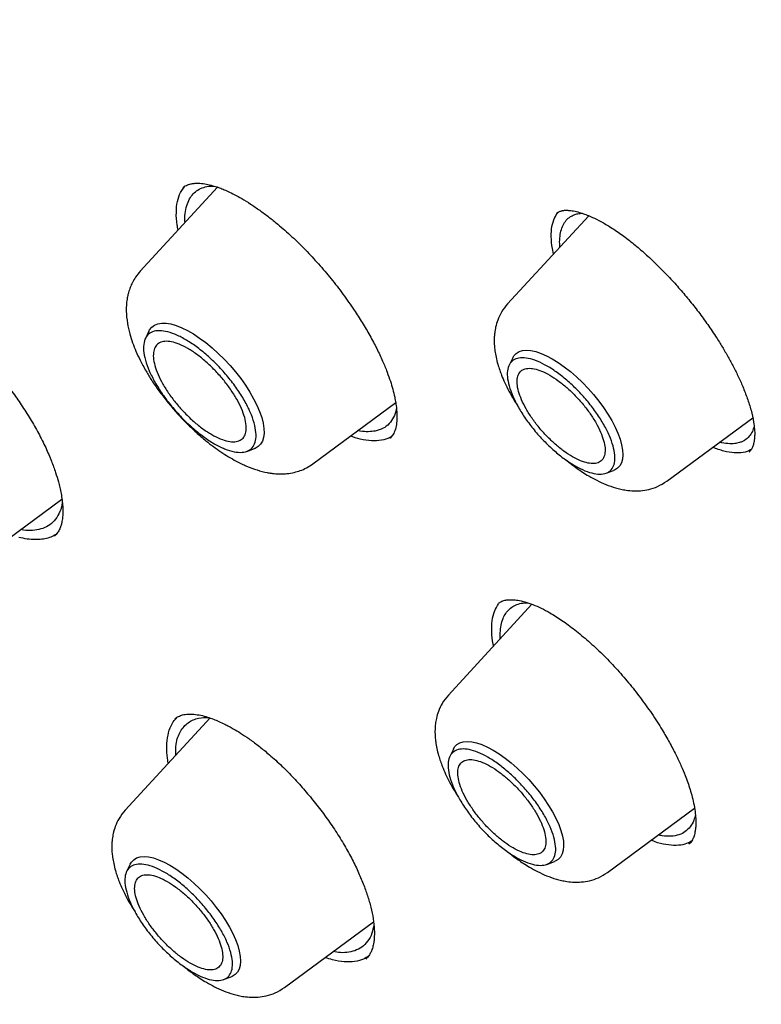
# Model space of a CAD drawing. Header units: millimetres. Extents: x 8 to 955, y 12 to 2039.
# Tile 35 of 116: x 738 to 750, y 762 to 777. Entities that reach past the tile are written whole.
import ezdxf

# ---------------------------------------------------------------- set-up
doc = ezdxf.new("R2010")
doc.units = ezdxf.units.MM

msp = doc.modelspace()

# ---------------------------------------------------------------- linework, layer by layer
at = {"color": 7, "linetype": 'Continuous', "lineweight": 30}
for p, q in [((741.398, 774.055), (740.241, 772.798)), ((740.844, 773.978), (740.908, 774.07)), ((740.881, 774.047), (740.891, 774.053)), ((746.473, 773.661), (746.476, 773.663)), ((746.949, 773.628), (745.736, 772.311)), ((746.424, 773.058), (746.406, 773.137)), ((740.372, 771.904), (740.318, 771.793)), ((745.812, 771.503), (745.758, 771.394)), ((742.825, 769.919), (744.062, 770.833)), ((748.118, 769.658), (749.402, 770.606)), ((743.981, 770.304), (743.976, 770.301)), ((744.033, 770.37), (743.981, 770.3)), ((741.834, 770.104), (741.95, 770.146)), ((747.208, 769.778), (747.322, 769.82)), ((737.794, 768.447), (739.07, 769.389)), ((746.1, 767.818), (744.85, 766.46)), ((741.285, 766.117), (740.016, 764.739)), ((744.925, 765.652), (744.872, 765.543)), ((747.231, 763.807), (748.531, 764.767)), ((748.449, 764.238), (748.445, 764.233)), ((748.472, 764.251), (748.449, 764.231)), ((746.322, 763.927), (746.436, 763.969)), ((740.092, 763.93), (740.038, 763.821)), ((742.398, 762.085), (743.73, 763.069)), ((743.207, 762.608), (743.127, 762.624)), ((743.627, 762.526), (743.615, 762.512)), ((741.488, 762.206), (741.602, 762.247))]:
    msp.add_line(p, q, dxfattribs=at)
at = {"color": 7, "linetype": 'Continuous', "lineweight": 30, "flags": 128}
for points in [[(740.372, 771.904), (740.381, 771.92), (740.413, 771.961), (740.455, 771.992), (740.504, 772.012), (740.562, 772.022), (740.628, 772.021), (740.7, 772.009), (740.778, 771.987), (740.861, 771.954), (740.947, 771.912), (741.038, 771.86), (741.13, 771.799), (741.223, 771.73), (741.316, 771.653), (741.408, 771.57), (741.497, 771.482), (741.584, 771.389), (741.666, 771.292), (741.744, 771.193), (741.815, 771.092), (741.88, 770.992), (741.937, 770.892), (741.986, 770.794), (742.026, 770.7), (742.058, 770.61), (742.079, 770.525), (742.091, 770.446), (742.093, 770.375), (742.085, 770.311), (742.068, 770.256), (742.04, 770.211), (742.004, 770.175), (741.958, 770.149), (741.95, 770.146)], [(745.812, 771.503), (745.83, 771.533), (745.864, 771.57), (745.907, 771.596), (745.959, 771.612), (746.019, 771.617), (746.085, 771.612), (746.158, 771.596), (746.236, 771.569), (746.319, 771.533), (746.405, 771.487), (746.494, 771.432), (746.584, 771.368), (746.675, 771.297), (746.765, 771.219), (746.854, 771.135), (746.94, 771.046), (747.022, 770.953), (747.099, 770.857), (747.171, 770.759), (747.236, 770.661), (747.294, 770.564), (747.344, 770.468), (747.386, 770.375), (747.419, 770.286), (747.442, 770.202), (747.456, 770.124), (747.46, 770.052), (747.454, 769.989), (747.439, 769.934), (747.414, 769.888), (747.379, 769.852), (747.336, 769.825), (747.322, 769.82)], [(744.925, 765.652), (744.944, 765.683), (744.978, 765.719), (745.021, 765.745), (745.073, 765.761), (745.132, 765.766), (745.199, 765.761), (745.272, 765.745), (745.35, 765.719), (745.433, 765.682), (745.519, 765.636), (745.608, 765.581), (745.698, 765.518), (745.789, 765.446), (745.879, 765.368), (745.968, 765.284), (746.053, 765.195), (746.135, 765.102), (746.213, 765.006), (746.285, 764.908), (746.35, 764.81), (746.408, 764.713), (746.458, 764.617), (746.5, 764.524), (746.533, 764.435), (746.556, 764.351), (746.57, 764.273), (746.574, 764.201), (746.568, 764.138), (746.553, 764.083), (746.527, 764.037), (746.493, 764.001), (746.45, 763.975), (746.436, 763.969)], [(740.092, 763.93), (740.11, 763.961), (740.144, 763.997), (740.187, 764.023), (740.239, 764.039), (740.299, 764.044), (740.365, 764.039), (740.438, 764.023), (740.516, 763.997), (740.599, 763.96), (740.685, 763.914), (740.774, 763.859), (740.864, 763.796), (740.955, 763.725), (741.045, 763.646), (741.134, 763.562), (741.22, 763.473), (741.302, 763.38), (741.379, 763.284), (741.451, 763.187), (741.516, 763.089), (741.574, 762.991), (741.624, 762.895), (741.666, 762.802), (741.699, 762.713), (741.722, 762.629), (741.736, 762.551), (741.74, 762.48), (741.734, 762.416), (741.719, 762.361), (741.694, 762.315), (741.659, 762.279), (741.616, 762.253), (741.602, 762.247)]]:
    msp.add_lwpolyline(points, dxfattribs=at)
at = {"color": 7, "linetype": 'Continuous', "lineweight": 30}
for points, knots in [([(777.789, 753.969), (777.847, 754.024), (777.96, 754.13), (778.098, 754.267), (778.213, 754.383), (778.318, 754.493), (778.421, 754.603), (778.52, 754.713), (778.619, 754.825), (778.719, 754.942), (778.824, 755.068), (778.937, 755.209), (779.057, 755.364), (779.181, 755.531), (779.293, 755.688), (779.392, 755.832), (779.478, 755.961), (779.56, 756.09), (779.64, 756.218), (779.715, 756.342), (779.783, 756.458), (779.838, 756.554), (779.883, 756.635), (779.924, 756.708), (779.968, 756.79), (780.018, 756.885), (780.073, 756.991), (780.129, 757.103), (780.19, 757.228), (780.255, 757.364), (780.322, 757.511), (780.387, 757.658), (780.448, 757.801), (780.503, 757.935), (780.55, 758.054), (780.587, 758.15), (780.616, 758.227), (780.641, 758.291), (780.666, 758.361), (780.695, 758.442), (780.729, 758.538), (780.766, 758.645), (780.804, 758.759), (780.842, 758.878), (780.881, 759.001), (780.919, 759.128), (780.956, 759.255), (780.99, 759.374), (781.018, 759.477), (781.04, 759.561), (781.058, 759.63), (781.074, 759.694), (781.092, 759.765), (781.112, 759.847), (781.134, 759.939), (781.165, 760.072), (781.204, 760.247), (781.248, 760.462), (781.29, 760.682), (781.33, 760.904), (781.367, 761.128), (781.401, 761.355), (781.43, 761.572), (781.456, 761.774), (781.476, 761.955), (781.493, 762.12), (781.508, 762.271), (781.521, 762.415), (781.534, 762.572), (781.547, 762.751), (781.56, 762.956), (781.571, 763.181), (781.582, 763.429), (781.588, 763.656), (781.592, 763.857), (781.594, 764.025), (781.595, 764.19), (781.595, 764.342), (781.594, 764.476), (781.592, 764.59), (781.59, 764.681), (781.589, 764.752), (781.588, 764.811), (781.586, 764.876), (781.584, 764.953), (781.581, 765.046), (781.576, 765.162), (781.571, 765.303), (781.563, 765.469), (781.553, 765.646), (781.537, 765.907), (781.513, 766.246), (781.477, 766.66), (781.439, 767.034), (781.401, 767.369), (781.364, 767.665), (781.326, 767.95), (781.288, 768.218), (781.251, 768.462), (781.217, 768.68), (781.189, 768.855), (781.165, 768.993), (781.147, 769.097), (781.131, 769.193), (781.113, 769.292), (781.093, 769.405), (781.068, 769.539), (781.04, 769.69), (781.008, 769.855), (780.959, 770.107), (780.889, 770.447), (780.795, 770.88), (780.691, 771.334), (780.575, 771.816), (780.444, 772.336), (780.324, 772.787), (780.22, 773.16), (780.14, 773.445), (780.055, 773.738), (779.968, 774.033), (779.873, 774.346), (779.775, 774.663), (779.675, 774.977), (779.583, 775.261), (779.5, 775.514), (779.434, 775.708), (779.386, 775.851), (779.355, 775.942), (779.331, 776.011), (779.315, 776.059), (779.301, 776.1), (779.284, 776.148), (779.258, 776.224), (779.22, 776.333), (779.168, 776.481), (779.105, 776.661), (779.029, 776.873), (778.941, 777.116), (778.84, 777.389), (778.727, 777.691), (778.605, 778.012), (778.454, 778.404), (778.279, 778.848), (778.081, 779.338), (777.891, 779.799), (777.709, 780.23), (777.547, 780.606), (777.406, 780.931), (777.285, 781.207), (777.17, 781.464), (777.062, 781.704), (776.937, 781.979), (776.788, 782.305), (776.606, 782.696), (776.407, 783.118), (776.189, 783.571), (775.953, 784.055), (775.711, 784.544), (775.463, 785.035), (775.212, 785.526), (774.946, 786.038), (774.672, 786.557), (774.397, 787.069), (774.13, 787.558), (773.865, 788.038), (773.603, 788.508), (773.344, 788.964), (773.099, 789.391), (772.868, 789.788), (772.658, 790.146), (772.469, 790.466), (772.295, 790.757), (772.122, 791.046), (771.941, 791.345), (771.726, 791.698), (771.472, 792.109), (771.178, 792.583), (770.852, 793.101), (770.492, 793.664), (770.098, 794.273), (769.68, 794.909), (769.248, 795.557), (768.7, 796.368), (768.037, 797.33), (767.255, 798.436), (766.475, 799.515), (765.698, 800.566), (764.85, 801.689), (763.921, 802.889), (762.902, 804.172), (761.864, 805.446), (760.807, 806.71), (759.738, 807.956), (758.66, 809.182), (757.574, 810.389), (756.473, 811.581), (755.416, 812.699), (754.404, 813.744), (753.442, 814.719), (752.472, 815.68), (751.495, 816.629), (750.51, 817.564), (749.532, 818.473), (748.552, 819.365), (747.566, 820.244), (746.552, 821.127), (745.513, 822.012), (744.597, 822.774), (743.821, 823.406), (743.201, 823.904), (742.605, 824.375), (742.036, 824.819), (741.493, 825.237), (740.985, 825.622), (740.512, 825.977), (740.068, 826.306), (739.633, 826.625), (739.196, 826.941), (738.831, 827.202), (738.542, 827.408), (738.329, 827.558), (738.114, 827.708), (737.898, 827.859), (737.677, 828.013), (737.425, 828.186), (737.132, 828.386), (736.79, 828.617), (736.412, 828.871), (736.014, 829.134), (735.6, 829.406), (735.171, 829.683), (734.713, 829.974), (734.228, 830.279), (733.715, 830.596), (733.174, 830.924), (732.606, 831.263), (732.22, 831.487), (732.022, 831.602)], [0, 0, 0, 0, 0.0032802, 0.0063884, 0.0092715, 0.0118205, 0.0140473, 0.0167212, 0.019258, 0.021891, 0.024848, 0.0280572, 0.0315544, 0.0352626, 0.039126, 0.0419593, 0.0447593, 0.0475158, 0.0502287, 0.0528915, 0.0553176, 0.0574217, 0.0588492, 0.0602418, 0.0618912, 0.063803, 0.0659745, 0.0682358, 0.0704859, 0.0733336, 0.0761633, 0.078975, 0.0817561, 0.0842889, 0.0864943, 0.0883723, 0.0896183, 0.0906937, 0.0919278, 0.0934088, 0.0951368, 0.0970956, 0.0991457, 0.1012546, 0.1034221, 0.1056484, 0.1079302, 0.1100319, 0.1118078, 0.1132581, 0.1143035, 0.115339, 0.1165468, 0.1179269, 0.1194792, 0.1212038, 0.1246486, 0.1282317, 0.1318229, 0.1354223, 0.1390297, 0.1426453, 0.1462384, 0.149309, 0.1521237, 0.1546827, 0.1569859, 0.1590896, 0.1613007, 0.1641574, 0.1672371, 0.1706002, 0.1742802, 0.1782771, 0.1806589, 0.1831405, 0.1856182, 0.1878244, 0.1897458, 0.1913822, 0.1927338, 0.1936408, 0.1943888, 0.1952826, 0.1963881, 0.1977054, 0.1992344, 0.2013083, 0.203676, 0.2062154, 0.2087244, 0.2145643, 0.2202157, 0.2256789, 0.2297328, 0.2336765, 0.2375069, 0.2410626, 0.2442536, 0.24708, 0.2495419, 0.2510709, 0.2524157, 0.2535761, 0.254768, 0.2562311, 0.257932, 0.2598946, 0.2620411, 0.2642155, 0.2694875, 0.2748929, 0.2804648, 0.2864069, 0.2927537, 0.299505, 0.3028281, 0.3062409, 0.3097436, 0.3133296, 0.3167869, 0.3208531, 0.3245455, 0.3278641, 0.3308091, 0.3333805, 0.3346601, 0.3357589, 0.336561, 0.337064, 0.3374338, 0.3379825, 0.3387174, 0.340059, 0.3417654, 0.3438366, 0.3462726, 0.3490733, 0.3521789, 0.3556363, 0.3593952, 0.3630973, 0.3689252, 0.3744073, 0.3795433, 0.3843335, 0.388778, 0.3920275, 0.3950638, 0.3978868, 0.4004965, 0.4029782, 0.4069154, 0.4111755, 0.4157584, 0.420664, 0.4258924, 0.4314434, 0.4364581, 0.4417099, 0.4471986, 0.4528541, 0.4583043, 0.4634947, 0.4684252, 0.4735487, 0.478358, 0.482853, 0.4870339, 0.4909007, 0.4941366, 0.4971143, 0.5000673, 0.5032061, 0.5065307, 0.5111653, 0.5161183, 0.5213899, 0.5273914, 0.5337584, 0.5404881, 0.5473115, 0.5540526, 0.5658853, 0.5774556, 0.5887637, 0.5998098, 0.6106084, 0.6242772, 0.6379451, 0.6516121, 0.6652785, 0.6789445, 0.6923664, 0.7057882, 0.7192102, 0.7326327, 0.7440221, 0.755412, 0.7668023, 0.7781929, 0.789584, 0.8010087, 0.8120113, 0.823275, 0.8347998, 0.8465859, 0.8586334, 0.8658795, 0.8728957, 0.8796153, 0.8860381, 0.8921642, 0.8979934, 0.9032177, 0.9081781, 0.9130184, 0.9179565, 0.9229944, 0.9253797, 0.9277867, 0.9302155, 0.9326661, 0.9351384, 0.9377537, 0.9412211, 0.945106, 0.9494085, 0.9541286, 0.9586961, 0.9635966, 0.9688303, 0.9743973, 0.9802976, 0.9865315, 0.9930989, 1, 1, 1, 1]), ([(693.8, 821.571), (693.875, 821.629), (694.032, 821.75), (694.281, 821.924), (694.545, 822.096), (694.817, 822.258), (695.096, 822.411), (695.383, 822.555), (695.677, 822.69), (695.979, 822.815), (696.288, 822.932), (696.604, 823.039), (696.927, 823.137), (697.258, 823.226), (697.595, 823.305), (697.939, 823.376), (698.29, 823.437), (698.648, 823.489), (699.012, 823.531), (699.383, 823.565), (699.761, 823.589), (700.145, 823.604), (700.536, 823.609), (700.933, 823.605), (701.336, 823.592), (701.745, 823.57), (702.161, 823.539), (702.582, 823.498), (703.01, 823.448), (703.443, 823.388), (703.882, 823.32), (704.326, 823.242), (704.776, 823.155), (705.232, 823.058), (705.693, 822.953), (706.159, 822.838), (706.63, 822.714), (707.106, 822.581), (707.587, 822.439), (708.073, 822.287), (708.563, 822.127), (709.058, 821.958), (709.558, 821.779), (710.062, 821.592), (710.57, 821.395), (711.082, 821.19), (711.598, 820.976), (712.118, 820.753), (712.642, 820.521), (713.169, 820.281), (713.7, 820.032), (714.234, 819.774), (714.771, 819.508), (715.311, 819.233), (715.855, 818.95), (716.401, 818.659), (716.95, 818.359), (717.502, 818.051), (718.056, 817.735), (718.612, 817.411), (719.171, 817.079), (719.731, 816.739), (720.294, 816.391), (720.858, 816.035), (721.424, 815.671), (721.992, 815.3), (722.561, 814.922), (723.131, 814.536), (723.703, 814.142), (724.275, 813.741), (724.849, 813.334), (725.423, 812.919), (725.998, 812.497), (726.573, 812.068), (727.148, 811.632), (727.724, 811.19), (728.3, 810.741), (728.876, 810.286), (729.452, 809.824), (730.027, 809.356), (730.602, 808.882), (731.176, 808.402), (731.75, 807.915), (732.323, 807.423), (732.895, 806.925), (733.465, 806.422), (734.035, 805.913), (734.603, 805.399), (735.17, 804.879), (735.734, 804.355), (736.298, 803.825), (736.859, 803.29), (737.418, 802.751), (737.976, 802.207), (738.53, 801.658), (739.083, 801.105), (739.633, 800.548), (740.18, 799.987), (740.725, 799.421), (741.266, 798.852), (741.805, 798.279), (742.34, 797.702), (742.872, 797.122), (743.401, 796.538), (743.926, 795.951), (744.448, 795.361), (744.966, 794.769), (745.479, 794.173), (745.989, 793.574), (746.495, 792.974), (746.997, 792.37), (747.494, 791.765), (747.987, 791.157), (748.475, 790.547), (748.958, 789.936), (749.437, 789.322), (749.911, 788.707), (750.379, 788.091), (750.843, 787.474), (751.301, 786.855), (751.754, 786.235), (752.202, 785.614), (752.644, 784.993), (753.08, 784.371), (753.511, 783.749), (753.936, 783.126), (754.355, 782.504), (754.767, 781.881), (755.174, 781.258), (755.575, 780.636), (755.969, 780.014), (756.357, 779.393), (756.738, 778.772), (757.112, 778.153), (757.48, 777.534), (757.842, 776.916), (758.196, 776.3), (758.544, 775.685), (758.884, 775.072), (759.217, 774.46), (759.544, 773.851), (759.863, 773.243), (760.175, 772.638), (760.479, 772.034), (760.776, 771.434), (761.065, 770.835), (761.347, 770.24), (761.621, 769.647), (761.888, 769.057), (762.147, 768.471), (762.398, 767.887), (762.641, 767.307), (762.876, 766.731), (763.103, 766.158), (763.322, 765.589), (763.533, 765.024), (763.736, 764.463), (763.931, 763.906), (764.118, 763.354), (764.296, 762.806), (764.466, 762.262), (764.628, 761.723), (764.782, 761.19), (764.927, 760.661), (765.063, 760.137), (765.191, 759.618), (765.311, 759.105), (765.422, 758.597), (765.525, 758.094), (765.619, 757.598), (765.705, 757.107), (765.782, 756.622), (765.85, 756.143), (765.91, 755.67), (765.961, 755.204), (766.004, 754.743), (766.038, 754.29), (766.064, 753.842), (766.081, 753.402), (766.089, 752.968), (766.089, 752.541), (766.08, 752.121), (766.063, 751.708), (766.037, 751.302), (766.002, 750.904), (765.959, 750.512), (765.908, 750.129), (765.848, 749.752), (765.779, 749.383), (765.703, 749.022), (765.617, 748.668), (765.523, 748.322), (765.421, 747.984), (765.31, 747.653), (765.191, 747.331), (765.064, 747.016), (764.928, 746.71), (764.784, 746.411), (764.632, 746.121), (764.471, 745.839), (764.302, 745.565), (764.125, 745.299), (763.939, 745.042), (763.746, 744.793), (763.543, 744.553), (763.371, 744.361), (763.263, 744.252), (763.228, 744.217)], [0, 0, 0, 0, 0.004492, 0.009453, 0.014412, 0.019368, 0.02432, 0.029268, 0.03421, 0.039148, 0.044081, 0.049008, 0.05393, 0.058848, 0.06376, 0.068668, 0.073572, 0.078472, 0.083368, 0.088262, 0.093152, 0.09804, 0.102926, 0.10781, 0.112693, 0.117574, 0.122454, 0.127333, 0.132212, 0.13709, 0.141967, 0.146845, 0.151722, 0.156599, 0.161476, 0.166353, 0.171231, 0.176109, 0.180987, 0.185865, 0.190744, 0.195623, 0.200502, 0.205382, 0.210262, 0.215143, 0.220024, 0.224905, 0.229787, 0.234669, 0.239552, 0.244435, 0.249318, 0.254202, 0.259086, 0.263971, 0.268856, 0.273741, 0.278627, 0.283513, 0.288399, 0.293286, 0.298173, 0.30306, 0.307947, 0.312835, 0.317723, 0.322611, 0.3275, 0.332389, 0.337278, 0.342167, 0.347056, 0.351946, 0.356835, 0.361725, 0.366615, 0.371506, 0.376396, 0.381287, 0.386177, 0.391068, 0.395959, 0.40085, 0.405741, 0.410633, 0.415524, 0.420416, 0.425307, 0.430199, 0.435091, 0.439982, 0.444874, 0.449766, 0.454658, 0.45955, 0.464442, 0.469334, 0.474227, 0.479119, 0.484011, 0.488903, 0.493796, 0.498688, 0.50358, 0.508472, 0.513365, 0.518257, 0.523149, 0.528041, 0.532933, 0.537826, 0.542718, 0.54761, 0.552502, 0.557394, 0.562286, 0.567178, 0.572069, 0.576961, 0.581853, 0.586744, 0.591636, 0.596527, 0.601418, 0.60631, 0.611201, 0.616092, 0.620982, 0.625873, 0.630763, 0.635654, 0.640544, 0.645434, 0.650324, 0.655214, 0.660103, 0.664992, 0.669882, 0.67477, 0.679659, 0.684548, 0.689436, 0.694324, 0.699211, 0.704099, 0.708986, 0.713873, 0.718759, 0.723645, 0.728531, 0.733417, 0.738302, 0.743187, 0.748072, 0.752956, 0.757839, 0.762723, 0.767606, 0.772488, 0.77737, 0.782252, 0.787133, 0.792014, 0.796895, 0.801775, 0.806654, 0.811533, 0.816412, 0.82129, 0.826168, 0.831046, 0.835923, 0.8408, 0.845677, 0.850554, 0.855431, 0.860307, 0.865184, 0.870061, 0.874938, 0.879816, 0.884694, 0.889573, 0.894453, 0.899334, 0.904216, 0.9091, 0.913986, 0.918875, 0.923766, 0.92866, 0.933557, 0.938458, 0.943363, 0.948273, 0.953187, 0.958106, 0.96303, 0.967959, 0.972893, 0.977833, 0.982777, 0.987727, 0.99268, 0.997637, 1, 1, 1, 1]), ([(740.877, 774.047), (740.889, 774.056), (740.911, 774.074), (740.946, 774.09), (740.979, 774.101), (741.007, 774.107), (741.033, 774.111), (741.072, 774.114), (741.135, 774.115), (741.225, 774.103), (741.32, 774.081), (741.404, 774.054), (741.48, 774.025), (741.559, 773.99), (741.653, 773.944), (741.765, 773.882), (741.892, 773.804), (742.027, 773.712), (742.163, 773.611), (742.324, 773.482), (742.508, 773.32), (742.713, 773.12), (742.909, 772.909), (743.097, 772.688), (743.276, 772.456), (743.431, 772.236), (743.565, 772.028), (743.678, 771.835), (743.78, 771.642), (743.866, 771.46), (743.933, 771.296), (743.983, 771.156), (744.02, 771.03), (744.046, 770.923), (744.064, 770.827), (744.076, 770.737), (744.082, 770.644), (744.08, 770.547), (744.066, 770.451), (744.045, 770.398), (744.033, 770.37)], [0, 0, 0, 0, 0.025219, 0.046545, 0.063943, 0.077375, 0.087237, 0.097023, 0.122852, 0.152574, 0.17854, 0.19948, 0.215539, 0.232187, 0.252073, 0.275227, 0.30155, 0.328335, 0.354434, 0.379815, 0.420442, 0.459211, 0.497664, 0.536155, 0.574706, 0.614199, 0.644878, 0.676451, 0.708927, 0.740924, 0.769723, 0.795223, 0.817954, 0.84273, 0.86108, 0.880961, 0.904293, 0.931905, 0.963789, 1, 1, 1, 1]), ([(740.808, 773.415), (740.803, 773.439), (740.783, 773.535), (740.778, 773.68), (740.791, 773.847), (740.826, 773.935), (740.844, 773.978)], [0, 0, 0, 0, 0.10429, 0.40164, 0.699871, 1, 1, 1, 1]), ([(740.967, 773.858), (740.983, 773.886), (741.015, 773.941), (741.082, 774.002), (741.165, 774.046), (741.253, 774.071), (741.318, 774.072), (741.345, 774.072)], [0, 0, 0, 0, 0.207237, 0.417302, 0.63019, 0.845895, 1, 1, 1, 1]), ([(740.911, 773.526), (740.91, 773.56), (740.907, 773.643), (740.925, 773.755), (740.953, 773.824), (740.967, 773.858)], [0, 0, 0, 0, 0.256812, 0.630438, 1, 1, 1, 1]), ([(746.406, 773.137), (746.398, 773.198), (746.383, 773.319), (746.396, 773.471), (746.431, 773.596), (746.474, 773.655), (746.495, 773.683)], [0, 0, 0, 0, 0.257247, 0.512822, 0.767472, 1, 1, 1, 1]), ([(746.473, 773.666), (746.48, 773.672), (746.492, 773.682), (746.512, 773.692), (746.531, 773.699), (746.547, 773.703), (746.563, 773.706), (746.579, 773.709), (746.598, 773.71), (746.621, 773.71), (746.65, 773.709), (746.697, 773.705), (746.763, 773.692), (746.845, 773.668), (746.925, 773.639), (747.018, 773.599), (747.136, 773.541), (747.285, 773.453), (747.451, 773.341), (747.623, 773.208), (747.793, 773.063), (747.958, 772.908), (748.119, 772.746), (748.276, 772.575), (748.428, 772.397), (748.575, 772.213), (748.715, 772.023), (748.836, 771.845), (748.939, 771.682), (749.026, 771.533), (749.108, 771.384), (749.185, 771.229), (749.258, 771.065), (749.325, 770.892), (749.383, 770.711), (749.405, 770.6), (749.416, 770.541)], [0, 0, 0, 0, 0.023598, 0.043376, 0.059338, 0.074241, 0.083399, 0.092443, 0.102771, 0.114397, 0.127334, 0.141596, 0.174546, 0.203068, 0.227042, 0.249843, 0.284397, 0.323683, 0.366226, 0.407731, 0.448005, 0.487047, 0.525113, 0.563148, 0.601221, 0.639332, 0.677615, 0.716527, 0.745999, 0.775724, 0.805724, 0.836945, 0.871875, 0.910657, 0.953331, 1, 1, 1, 1]), ([(746.519, 773.162), (746.519, 773.168), (746.513, 773.216), (746.516, 773.297), (746.531, 773.401), (746.563, 773.49), (746.611, 773.563), (746.661, 773.606), (746.703, 773.629), (746.73, 773.641), (746.758, 773.651), (746.789, 773.659), (746.818, 773.664), (746.838, 773.666), (746.847, 773.666)], [0, 0, 0, 0, 0.017716, 0.153759, 0.291756, 0.431704, 0.573599, 0.717437, 0.765835, 0.814449, 0.863278, 0.912322, 0.96158, 1, 1, 1, 1]), ([(740.241, 772.798), (740.217, 772.77), (740.172, 772.717), (740.125, 772.634), (740.09, 772.558), (740.069, 772.492), (740.055, 772.439), (740.047, 772.397), (740.04, 772.356), (740.035, 772.309), (740.032, 772.257), (740.032, 772.161), (740.045, 772.029), (740.081, 771.869), (740.125, 771.73), (740.177, 771.599), (740.242, 771.459), (740.321, 771.313), (740.415, 771.16), (740.518, 771.01), (740.634, 770.857), (740.768, 770.699), (740.915, 770.542), (741.071, 770.392), (741.247, 770.241), (741.449, 770.091), (741.652, 769.968), (741.832, 769.881), (741.987, 769.823), (742.109, 769.792), (742.195, 769.778), (742.246, 769.772), (742.297, 769.768), (742.36, 769.767), (742.445, 769.771), (742.54, 769.787), (742.638, 769.816), (742.733, 769.857), (742.793, 769.897), (742.825, 769.919)], [0, 0, 0, 0, 0.026308, 0.048541, 0.066716, 0.084195, 0.095167, 0.103569, 0.11332, 0.124415, 0.13684, 0.150577, 0.192945, 0.22857, 0.259546, 0.288247, 0.319264, 0.356378, 0.388219, 0.423491, 0.459455, 0.493625, 0.53642, 0.576118, 0.612843, 0.667173, 0.722807, 0.760224, 0.797536, 0.834219, 0.847021, 0.85921, 0.870779, 0.883505, 0.902429, 0.928048, 0.948946, 0.972933, 1, 1, 1, 1]), ([(736.324, 772.621), (736.38, 772.605), (736.489, 772.573), (736.659, 772.496), (736.821, 772.41), (736.987, 772.308), (737.159, 772.189), (737.34, 772.049), (737.518, 771.897), (737.692, 771.734), (737.859, 771.561), (738.022, 771.38), (738.177, 771.191), (738.325, 770.997), (738.466, 770.796), (738.599, 770.588), (738.722, 770.374), (738.828, 770.162), (738.912, 769.966), (738.974, 769.796), (739.013, 769.666), (739.039, 769.561), (739.059, 769.469), (739.074, 769.373), (739.083, 769.282), (739.084, 769.212), (739.083, 769.162), (739.081, 769.127), (739.076, 769.09), (739.07, 769.048), (739.057, 768.998), (739.037, 768.942), (739.006, 768.885), (738.975, 768.853), (738.958, 768.835)], [0, 0, 0, 0, 0.044897, 0.086076, 0.123456, 0.156955, 0.196748, 0.235488, 0.273595, 0.311075, 0.348157, 0.385282, 0.422445, 0.459605, 0.497287, 0.536222, 0.576367, 0.617828, 0.657231, 0.691822, 0.721728, 0.74062, 0.762076, 0.78606, 0.811134, 0.83316, 0.845258, 0.856083, 0.867011, 0.882915, 0.904199, 0.930822, 0.962755, 1, 1, 1, 1]), ([(745.736, 772.311), (745.704, 772.271), (745.643, 772.197), (745.588, 772.075), (745.557, 771.97), (745.543, 771.886), (745.537, 771.822), (745.536, 771.772), (745.536, 771.727), (745.539, 771.673), (745.547, 771.602), (745.563, 771.51), (745.587, 771.413), (745.616, 771.323), (745.65, 771.231), (745.694, 771.127), (745.756, 771.004), (745.818, 770.893), (745.864, 770.821), (745.883, 770.793)], [0, 0, 0, 0, 0.10005, 0.184124, 0.252314, 0.304999, 0.342679, 0.372383, 0.401107, 0.428887, 0.477364, 0.539502, 0.604834, 0.661204, 0.709194, 0.78526, 0.863353, 0.945633, 1, 1, 1, 1]), ([(744.073, 770.752), (744.073, 770.746), (744.067, 770.692), (744.047, 770.65), (744.03, 770.614)], [0, 0, 0, 0, 0.119965, 1, 1, 1, 1]), ([(744.03, 770.614), (744.01, 770.581), (743.969, 770.512), (743.876, 770.444), (743.769, 770.406), (743.652, 770.396), (743.564, 770.4), (743.509, 770.413), (743.497, 770.415)], [0, 0, 0, 0, 0.202717, 0.410848, 0.624412, 0.788217, 0.955102, 1, 1, 1, 1]), ([(749.424, 770.479), (749.416, 770.453), (749.398, 770.395), (749.352, 770.326), (749.3, 770.279), (749.25, 770.251), (749.209, 770.236), (749.17, 770.226), (749.114, 770.217), (749.03, 770.218), (748.953, 770.226), (748.907, 770.24), (748.907, 770.241)], [0, 0, 0, 0, 0.125622, 0.271835, 0.420215, 0.495249, 0.570831, 0.639317, 0.690806, 0.837591, 0.998255, 1, 1, 1, 1]), ([(749.416, 770.541), (749.421, 770.505), (749.431, 770.437), (749.433, 770.354), (749.429, 770.29), (749.421, 770.242), (749.413, 770.207), (749.403, 770.179), (749.393, 770.154), (749.381, 770.132), (749.366, 770.111), (749.355, 770.1), (749.349, 770.094)], [0, 0, 0, 0, 0.153343, 0.287647, 0.403164, 0.500059, 0.578463, 0.638491, 0.710226, 0.793746, 0.890394, 1, 1, 1, 1]), ([(744.015, 770.342), (744.002, 770.331), (743.956, 770.295), (743.851, 770.267), (743.702, 770.257), (743.546, 770.278), (743.434, 770.316), (743.385, 770.332)], [0, 0, 0, 0, 0.094382, 0.334831, 0.574907, 0.815048, 1, 1, 1, 1]), ([(749.38, 770.132), (749.377, 770.13), (749.345, 770.104), (749.261, 770.084), (749.128, 770.077), (748.975, 770.102), (748.86, 770.144), (748.804, 770.165)], [0, 0, 0, 0, 0.024072, 0.270083, 0.516307, 0.762175, 1, 1, 1, 1]), ([(746.618, 769.971), (746.641, 769.952), (746.694, 769.909), (746.774, 769.851), (746.861, 769.791), (746.959, 769.73), (747.075, 769.667), (747.208, 769.605), (747.328, 769.563), (747.43, 769.537), (747.517, 769.521), (747.618, 769.511), (747.732, 769.513), (747.854, 769.533), (747.989, 769.576), (748.073, 769.629), (748.118, 769.658)], [0, 0, 0, 0, 0.047867, 0.10948, 0.163327, 0.225224, 0.30436, 0.393416, 0.489125, 0.53966, 0.593043, 0.662333, 0.728074, 0.806134, 0.896789, 1, 1, 1, 1]), ([(739.075, 769.353), (739.073, 769.338), (739.067, 769.268), (739.029, 769.17), (738.96, 769.062), (738.869, 768.987), (738.76, 768.939), (738.635, 768.92), (738.532, 768.919), (738.468, 768.932), (738.454, 768.934)], [0, 0, 0, 0, 0.0463257, 0.2100029, 0.3691138, 0.523671, 0.6736866, 0.8191724, 0.9601397, 1, 1, 1, 1]), ([(738.987, 768.868), (738.973, 768.859), (738.936, 768.833), (738.863, 768.806), (738.769, 768.787), (738.665, 768.782), (738.551, 768.79), (738.468, 768.809), (738.426, 768.818)], [0, 0, 0, 0, 0.099491, 0.278131, 0.455282, 0.633698, 0.816143, 1, 1, 1, 1]), ([(745.526, 767.194), (745.524, 767.202), (745.506, 767.28), (745.497, 767.409), (745.502, 767.575), (745.535, 767.718), (745.579, 767.789), (745.602, 767.825)], [0, 0, 0, 0, 0.02882, 0.270832, 0.51288, 0.755656, 1, 1, 1, 1]), ([(745.601, 767.833), (745.612, 767.841), (745.632, 767.856), (745.664, 767.868), (745.692, 767.876), (745.719, 767.882), (745.756, 767.886), (745.811, 767.887), (745.893, 767.879), (745.994, 767.856), (746.112, 767.816), (746.238, 767.761), (746.382, 767.684), (746.55, 767.578), (746.743, 767.436), (746.947, 767.267), (747.154, 767.075), (747.355, 766.866), (747.546, 766.647), (747.726, 766.418), (747.895, 766.181), (748.039, 765.957), (748.158, 765.752), (748.251, 765.574), (748.329, 765.409), (748.388, 765.27), (748.432, 765.151), (748.467, 765.043), (748.5, 764.929), (748.527, 764.807), (748.545, 764.692), (748.552, 764.595), (748.552, 764.521), (748.548, 764.471), (748.543, 764.435), (748.538, 764.404), (748.528, 764.361), (748.508, 764.305), (748.485, 764.271), (748.472, 764.251)], [0, 0, 0, 0, 0.026203, 0.04754, 0.063946, 0.075776, 0.087182, 0.111502, 0.137626, 0.167967, 0.198668, 0.228477, 0.257335, 0.295184, 0.334557, 0.375532, 0.417263, 0.458172, 0.498198, 0.53765, 0.577745, 0.618661, 0.649881, 0.680395, 0.708767, 0.734999, 0.75444, 0.77406, 0.796695, 0.822364, 0.851017, 0.874095, 0.894034, 0.910865, 0.918917, 0.929565, 0.942997, 0.968355, 1, 1, 1, 1]), ([(745.721, 767.7), (745.74, 767.721), (745.778, 767.765), (745.852, 767.808), (745.936, 767.836), (746.002, 767.839), (746.033, 767.841)], [0, 0, 0, 0, 0.250667, 0.504994, 0.762974, 1, 1, 1, 1]), ([(745.627, 767.304), (745.626, 767.343), (745.625, 767.426), (745.643, 767.532), (745.673, 767.627), (745.706, 767.676), (745.721, 767.7)], [0, 0, 0, 0, 0.237141, 0.500727, 0.755015, 1, 1, 1, 1]), ([(744.85, 766.46), (744.817, 766.42), (744.757, 766.346), (744.702, 766.224), (744.671, 766.119), (744.657, 766.035), (744.651, 765.971), (744.65, 765.921), (744.65, 765.876), (744.653, 765.822), (744.661, 765.751), (744.677, 765.659), (744.701, 765.562), (744.73, 765.473), (744.764, 765.38), (744.808, 765.276), (744.869, 765.154), (744.931, 765.042), (744.978, 764.97), (744.996, 764.942)], [0, 0, 0, 0, 0.10005, 0.184124, 0.252314, 0.304999, 0.342679, 0.372383, 0.401107, 0.428887, 0.477364, 0.539502, 0.604834, 0.661204, 0.709194, 0.78526, 0.863353, 0.945633, 1, 1, 1, 1]), ([(740.758, 766.102), (740.772, 766.112), (740.8, 766.135), (740.858, 766.16), (740.936, 766.177), (741.007, 766.174), (741.044, 766.173)], [0, 0, 0, 0, 0.207508, 0.442368, 0.70586, 1, 1, 1, 1]), ([(741.044, 766.173), (741.078, 766.169), (741.141, 766.161), (741.24, 766.134), (741.331, 766.102), (741.418, 766.066), (741.496, 766.03), (741.568, 765.992), (741.647, 765.949), (741.745, 765.889), (741.869, 765.807), (742.006, 765.706), (742.164, 765.578), (742.336, 765.424), (742.515, 765.245), (742.685, 765.058), (742.847, 764.864), (743.002, 764.662), (743.148, 764.451), (743.283, 764.238), (743.4, 764.027), (743.498, 763.827), (743.578, 763.638), (743.643, 763.457), (743.694, 763.282), (743.728, 763.111), (743.745, 762.954), (743.744, 762.84), (743.735, 762.765), (743.727, 762.722), (743.718, 762.686), (743.706, 762.65), (743.688, 762.606), (743.66, 762.556), (743.631, 762.527), (743.615, 762.511)], [0, 0, 0, 0, 0.0317692, 0.0599771, 0.0845567, 0.1054443, 0.1274626, 0.1430624, 0.157921, 0.1827752, 0.2106971, 0.2416584, 0.2735927, 0.3149251, 0.3550181, 0.3938344, 0.4322665, 0.4713674, 0.5110689, 0.5512921, 0.5906551, 0.6284496, 0.6647055, 0.7004432, 0.7376706, 0.776384, 0.8158442, 0.8556707, 0.87376, 0.8888514, 0.9016037, 0.9162174, 0.9375364, 0.9654771, 1, 1, 1, 1]), ([(740.66, 765.438), (740.652, 765.493), (740.635, 765.617), (740.64, 765.784), (740.672, 765.937), (740.723, 766.054), (740.774, 766.106), (740.795, 766.128)], [0, 0, 0, 0, 0.179668, 0.402071, 0.624333, 0.845271, 1, 1, 1, 1]), ([(740.772, 765.56), (740.772, 765.616), (740.771, 765.758), (740.835, 765.923), (740.95, 766.054), (741.096, 766.123), (741.216, 766.123), (741.269, 766.123)], [0, 0, 0, 0, 0.153797, 0.386371, 0.610502, 0.826158, 1, 1, 1, 1]), ([(740.016, 764.739), (739.984, 764.698), (739.923, 764.624), (739.868, 764.503), (739.837, 764.398), (739.823, 764.313), (739.817, 764.249), (739.816, 764.199), (739.816, 764.155), (739.819, 764.1), (739.827, 764.029), (739.843, 763.938), (739.867, 763.84), (739.896, 763.751), (739.93, 763.658), (739.974, 763.554), (740.036, 763.432), (740.098, 763.32), (740.144, 763.249), (740.163, 763.22)], [0, 0, 0, 0, 0.10005, 0.184124, 0.252314, 0.304999, 0.342679, 0.372383, 0.401107, 0.428887, 0.477364, 0.539502, 0.604834, 0.661204, 0.709194, 0.78526, 0.863353, 0.945633, 1, 1, 1, 1]), ([(748.545, 764.674), (748.538, 764.644), (748.522, 764.571), (748.488, 764.519), (748.468, 764.489)], [0, 0, 0, 0, 0.419724, 1, 1, 1, 1]), ([(748.468, 764.489), (748.445, 764.464), (748.398, 764.412), (748.302, 764.365), (748.185, 764.345), (748.08, 764.346), (748.01, 764.364), (747.992, 764.369)], [0, 0, 0, 0, 0.221104, 0.447429, 0.679005, 0.915866, 1, 1, 1, 1]), ([(748.486, 764.274), (748.455, 764.258), (748.388, 764.222), (748.259, 764.206), (748.106, 764.219), (747.979, 764.248), (747.901, 764.281), (747.883, 764.289)], [0, 0, 0, 0, 0.2105658, 0.4514883, 0.6920386, 0.9326689, 1, 1, 1, 1]), ([(745.732, 764.12), (745.755, 764.101), (745.808, 764.058), (745.888, 764), (745.975, 763.94), (746.073, 763.88), (746.189, 763.816), (746.322, 763.755), (746.442, 763.712), (746.544, 763.686), (746.631, 763.67), (746.732, 763.66), (746.846, 763.663), (746.968, 763.682), (747.103, 763.725), (747.187, 763.778), (747.231, 763.807)], [0, 0, 0, 0, 0.047867, 0.10948, 0.163327, 0.225224, 0.30436, 0.393416, 0.489125, 0.53966, 0.593043, 0.662333, 0.728074, 0.806134, 0.896789, 1, 1, 1, 1]), ([(743.735, 763.02), (743.727, 762.978), (743.71, 762.884), (743.647, 762.775), (743.56, 762.687), (743.454, 762.633), (743.337, 762.605), (743.249, 762.607), (743.207, 762.608)], [0, 0, 0, 0, 0.151455, 0.339381, 0.518171, 0.687853, 0.848454, 1, 1, 1, 1]), ([(743.293, 762.471), (743.237, 762.477), (743.147, 762.487), (743.045, 762.523), (743.008, 762.536)], [0, 0, 0, 0, 0.629062, 1, 1, 1, 1]), ([(743.657, 762.558), (743.633, 762.542), (743.573, 762.5), (743.452, 762.469), (743.346, 762.47), (743.293, 762.471)], [0, 0, 0, 0, 0.252734, 0.625164, 1, 1, 1, 1]), ([(740.898, 762.398), (740.921, 762.379), (740.974, 762.336), (741.054, 762.278), (741.141, 762.219), (741.239, 762.158), (741.355, 762.094), (741.488, 762.033), (741.608, 761.991), (741.71, 761.965), (741.797, 761.948), (741.898, 761.939), (742.012, 761.941), (742.134, 761.96), (742.269, 762.003), (742.353, 762.057), (742.398, 762.085)], [0, 0, 0, 0, 0.047867, 0.10948, 0.163327, 0.225224, 0.30436, 0.393416, 0.489125, 0.53966, 0.593043, 0.662333, 0.728074, 0.806134, 0.896789, 1, 1, 1, 1])]:
    msp.add_open_spline(points, degree=3, knots=knots, dxfattribs=at)
for points in [[(741.945, 770.529), (741.956, 770.48), (741.979, 770.382), (741.971, 770.262), (741.934, 770.17), (741.865, 770.11), (741.769, 770.084), (741.647, 770.093), (741.506, 770.137), (741.351, 770.214), (741.187, 770.322), (741.021, 770.455), (740.859, 770.609), (740.708, 770.778), (740.573, 770.956), (740.46, 771.135), (740.372, 771.309), (740.314, 771.471), (740.287, 771.615), (740.292, 771.735), (740.33, 771.827), (740.399, 771.888), (740.495, 771.914), (740.617, 771.904), (740.758, 771.86), (740.913, 771.783), (741.077, 771.676), (741.243, 771.543), (741.405, 771.389), (741.556, 771.219), (741.691, 771.042), (741.804, 770.863), (741.893, 770.688), (741.928, 770.582), (741.945, 770.529)], [(741.804, 770.611), (741.813, 770.57), (741.831, 770.489), (741.825, 770.39), (741.795, 770.314), (741.738, 770.265), (741.658, 770.243), (741.558, 770.251), (741.441, 770.287), (741.313, 770.351), (741.177, 770.439), (741.04, 770.549), (740.907, 770.677), (740.782, 770.817), (740.67, 770.963), (740.576, 771.111), (740.504, 771.255), (740.456, 771.389), (740.434, 771.508), (740.438, 771.607), (740.469, 771.683), (740.526, 771.733), (740.606, 771.754), (740.706, 771.747), (740.823, 771.711), (740.951, 771.647), (741.087, 771.558), (741.224, 771.448), (741.357, 771.321), (741.482, 771.181), (741.594, 771.034), (741.687, 770.886), (741.761, 770.742), (741.789, 770.655), (741.804, 770.611)], [(747.314, 770.185), (747.325, 770.138), (747.346, 770.044), (747.339, 769.93), (747.304, 769.841), (747.238, 769.784), (747.145, 769.759), (747.029, 769.768), (746.894, 769.81), (746.746, 769.884), (746.589, 769.986), (746.43, 770.114), (746.275, 770.261), (746.131, 770.423), (746.002, 770.593), (745.893, 770.764), (745.809, 770.931), (745.754, 771.086), (745.728, 771.224), (745.733, 771.339), (745.769, 771.427), (745.835, 771.484), (745.927, 771.509), (746.043, 771.5), (746.178, 771.458), (746.327, 771.384), (746.484, 771.282), (746.643, 771.154), (746.797, 771.007), (746.942, 770.845), (747.071, 770.675), (747.179, 770.504), (747.265, 770.336), (747.298, 770.235), (747.314, 770.185)], [(747.173, 770.267), (747.159, 770.308), (747.132, 770.39), (747.062, 770.528), (746.974, 770.668), (746.868, 770.807), (746.75, 770.939), (746.623, 771.06), (746.493, 771.164), (746.365, 771.248), (746.244, 771.308), (746.133, 771.343), (746.038, 771.35), (745.962, 771.33), (745.909, 771.283), (745.879, 771.211), (745.875, 771.116), (745.896, 771.004), (745.942, 770.877), (746.01, 770.741), (746.099, 770.6), (746.204, 770.461), (746.323, 770.329), (746.449, 770.208), (746.579, 770.104), (746.708, 770.02), (746.829, 769.96), (746.94, 769.925), (747.035, 769.918), (747.11, 769.938), (747.164, 769.985), (747.193, 770.058), (747.199, 770.151), (747.182, 770.228), (747.173, 770.267)], [(746.428, 764.334), (746.439, 764.287), (746.46, 764.193), (746.453, 764.079), (746.417, 763.991), (746.352, 763.933), (746.259, 763.908), (746.143, 763.917), (746.008, 763.959), (745.859, 764.033), (745.703, 764.135), (745.544, 764.263), (745.389, 764.41), (745.245, 764.572), (745.116, 764.742), (745.007, 764.914), (744.923, 765.08), (744.867, 765.235), (744.842, 765.373), (744.847, 765.488), (744.883, 765.576), (744.949, 765.633), (745.041, 765.658), (745.157, 765.649), (745.292, 765.607), (745.441, 765.534), (745.598, 765.431), (745.756, 765.303), (745.911, 765.156), (746.056, 764.994), (746.185, 764.824), (746.293, 764.653), (746.379, 764.486), (746.412, 764.385), (746.428, 764.334)], [(746.287, 764.416), (746.273, 764.457), (746.246, 764.54), (746.176, 764.677), (746.088, 764.817), (745.982, 764.956), (745.864, 765.088), (745.737, 765.209), (745.607, 765.313), (745.479, 765.397), (745.357, 765.457), (745.247, 765.492), (745.152, 765.499), (745.076, 765.479), (745.023, 765.432), (744.993, 765.36), (744.989, 765.266), (745.01, 765.153), (745.055, 765.026), (745.124, 764.89), (745.213, 764.75), (745.318, 764.611), (745.437, 764.478), (745.563, 764.358), (745.693, 764.253), (745.821, 764.169), (745.943, 764.109), (746.053, 764.075), (746.148, 764.067), (746.224, 764.088), (746.278, 764.135), (746.307, 764.207), (746.313, 764.3), (746.295, 764.377), (746.287, 764.416)], [(741.594, 762.612), (741.605, 762.565), (741.626, 762.471), (741.619, 762.357), (741.584, 762.269), (741.518, 762.211), (741.425, 762.186), (741.309, 762.195), (741.174, 762.237), (741.026, 762.311), (740.869, 762.414), (740.71, 762.541), (740.555, 762.689), (740.411, 762.85), (740.282, 763.02), (740.173, 763.192), (740.089, 763.358), (740.034, 763.513), (740.008, 763.651), (740.013, 763.766), (740.049, 763.854), (740.115, 763.912), (740.208, 763.936), (740.324, 763.928), (740.458, 763.886), (740.607, 763.812), (740.764, 763.709), (740.923, 763.582), (741.077, 763.434), (741.222, 763.272), (741.351, 763.102), (741.459, 762.931), (741.545, 762.764), (741.578, 762.663), (741.594, 762.612)], [(740.986, 762.451), (741.027, 762.43), (741.11, 762.386), (741.22, 762.353), (741.315, 762.345), (741.39, 762.366), (741.444, 762.413), (741.474, 762.485), (741.478, 762.579), (741.457, 762.692), (741.411, 762.819), (741.343, 762.955), (741.254, 763.095), (741.148, 763.234), (741.03, 763.366), (740.903, 763.487), (740.773, 763.591), (740.645, 763.675), (740.524, 763.736), (740.413, 763.77), (740.318, 763.777), (740.242, 763.757), (740.189, 763.71), (740.159, 763.638), (740.155, 763.544), (740.176, 763.431), (740.222, 763.304), (740.29, 763.168), (740.379, 763.028), (740.485, 762.889), (740.603, 762.756), (740.729, 762.636), (740.86, 762.53), (740.944, 762.478), (740.986, 762.451)]]:
    msp.add_open_spline(points, degree=3, dxfattribs=at)

doc.saveas('drawing.dxf')
